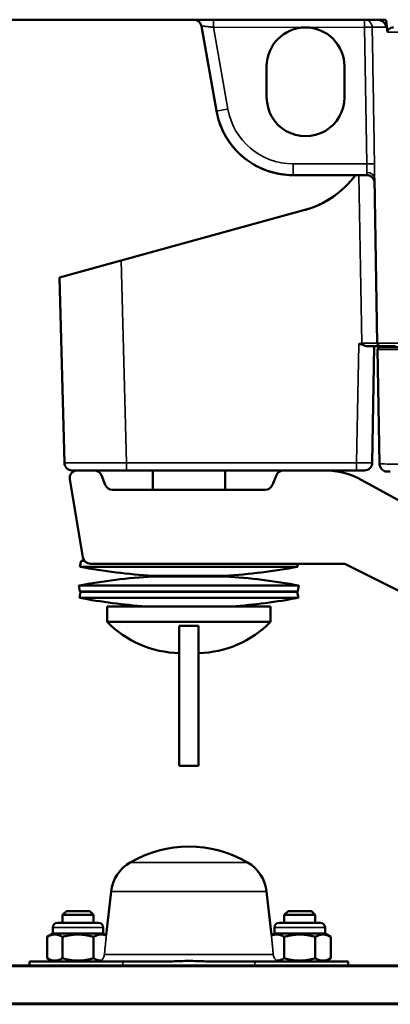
# Model space of a CAD drawing. Header units: millimetres. Extents: x 50 to 3176, y 50 to 2109.
# Tile 131 of 256: x 1096 to 1144, y 324 to 451. Entities that reach past the tile are written whole.
import ezdxf

# ---------------------------------------------------------------- set-up
doc = ezdxf.new("R2010")
doc.units = ezdxf.units.MM
doc.header["$LTSCALE"] = 10
doc.layers.add('Visible (ISO)', color=7, linetype='Continuous', lineweight=50)
doc.layers.add('Visible Narrow (ISO)', color=7, linetype='Continuous', lineweight=35)

msp = doc.modelspace()

# ---------------------------------------------------------------- linework, layer by layer
at = {"layer": 'Visible (ISO)'}
for p, q in [((1142.0657, 450.6384), (1071.2991, 450.6384)), ((1119.5721, 449.8121), (1121.4959, 438.902)), ((1143.2884, 450.6384), (1142.0657, 450.6384)), ((1141.47, 449.6628), (1141.47, 449.6628)), ((1127.953, 440.6392), (1127.953, 444.6384)), ((1137.953, 444.6384), (1137.953, 440.6392)), ((1140.8194, 430.6384), (1131.344, 430.6384)), ((1141.8092, 430.2276), (1142.1792, 409.0314)), ((1132.8722, 426.1599), (1109.2711, 419.6393)), ((1109.2711, 419.6393), (1101.3313, 417.4457)), ((1101.9554, 393.6122), (1101.3313, 417.4457)), ((1141.5187, 393.621), (1141.7809, 408.6384)), ((1142.2083, 408.1836), (1142.4651, 393.471)), ((1150.2071, 408.4884), (1142.5407, 408.4884)), ((1106.7044, 392.0098), (1107.2015, 390.767)), ((1109.9528, 392.6384), (1109.9526, 392.6384)), ((1139.5192, 392.6385), (1109.9528, 392.6384)), ((1113.303, 392.6384), (1113.303, 390.1384)), ((1122.603, 392.6384), (1122.603, 390.1384)), ((1128.7044, 390.767), (1129.2015, 392.0098)), ((1139.2781, 392.6386), (1140.4895, 392.6386)), ((1139.5192, 392.6386), (1140.519, 392.6386)), ((1139.5192, 392.6385), (1139.5193, 392.6385)), ((1104.3137, 381.474), (1102.647, 391.474)), ((1140.2036, 391.4006), (1149.103, 386.5059)), ((1127.7759, 390.1384), (1108.13, 390.1384)), ((1104.1003, 381.0247), (1103.953, 380.2384)), ((1131.953, 380.2384), (1103.953, 380.2384)), ((1104.1003, 381.0247), (1104.5105, 381.0247)), ((1105.3001, 380.6384), (1137.7169, 380.6384)), ((1131.878, 380.6384), (1131.953, 380.2384)), ((1163.6181, 367.8059), (1138.1641, 380.5329)), ((1113.303, 379.0807), (1122.603, 379.0807)), ((1113.303, 379.0807), (1113.303, 378.9976)), ((1122.603, 378.9976), (1113.303, 378.9976)), ((1122.603, 379.0807), (1122.603, 378.9976)), ((1103.8057, 377.8247), (1132.1003, 377.8247)), ((1103.953, 377.0384), (1103.8057, 377.8247)), ((1131.953, 377.0384), (1132.1003, 377.8247)), ((1104.0266, 377.0316), (1103.8793, 376.2453)), ((1131.953, 377.0384), (1103.953, 377.0384)), ((1104.0266, 377.0316), (1131.8793, 377.0316)), ((1113.303, 377.0384), (1113.303, 377.0316)), ((1122.603, 377.0384), (1122.603, 377.0316)), ((1131.8793, 377.0316), (1132.0266, 376.2453)), ((1132.0266, 376.2453), (1103.8793, 376.2453)), ((1107.453, 375.1384), (1128.453, 375.1384)), ((1107.453, 375.1384), (1107.453, 373.1384)), ((1128.453, 375.1384), (1128.453, 373.1384)), ((1128.453, 373.1384), (1107.453, 373.1384)), ((1116.703, 354.6384), (1116.703, 372.6384)), ((1116.703, 372.6384), (1119.203, 372.6384)), ((1119.203, 372.6384), (1119.203, 354.6384)), ((1119.203, 354.6384), (1116.703, 354.6384)), ((1107.953, 338.4334), (1107.329, 332.8213)), ((1127.953, 338.4334), (1128.5769, 332.8213)), ((1102.203, 335.9384), (1101.703, 335.4384)), ((1102.203, 335.9384), (1105.203, 335.9384)), ((1105.203, 335.9384), (1105.703, 335.4384)), ((1130.703, 335.9384), (1130.203, 335.4384)), ((1130.703, 335.9384), (1133.703, 335.9384)), ((1133.703, 335.9384), (1134.203, 335.4384)), ((1101.703, 335.4384), (1105.703, 335.4384)), ((1101.703, 335.4384), (1101.703, 334.4384)), ((1105.703, 335.4384), (1105.703, 334.4384)), ((1130.203, 335.4384), (1134.203, 335.4384)), ((1130.203, 335.4384), (1130.203, 334.4384)), ((1134.203, 335.4384), (1134.203, 334.4384)), ((1100.453, 333.0384), (1100.453, 333.8384)), ((1101.053, 334.4384), (1106.353, 334.4384)), ((1106.953, 333.0384), (1106.953, 333.8384)), ((1128.953, 333.0384), (1128.953, 333.8384)), ((1129.553, 334.4384), (1134.853, 334.4384)), ((1135.453, 333.0384), (1135.453, 333.8384)), ((1100.453, 333.0384), (1099.7192, 332.6148)), ((1099.7192, 329.862), (1099.7192, 332.6148)), ((1106.953, 333.0384), (1100.453, 333.0384)), ((1101.7111, 329.862), (1101.7111, 332.6148)), ((1105.6948, 329.862), (1105.6948, 332.6148)), ((1106.953, 333.0384), (1107.329, 332.8213)), ((1128.953, 333.0384), (1128.5769, 332.8213)), ((1135.453, 333.0384), (1128.953, 333.0384)), ((1130.2111, 329.862), (1130.2111, 332.6148)), ((1134.1948, 329.862), (1134.1948, 332.6148)), ((1135.453, 333.0384), (1136.1867, 332.6148)), ((1136.1867, 329.862), (1136.1867, 332.6148)), ((1097.4634, 328.9384), (1097.4634, 329.4384)), ((1097.4634, 329.4384), (1109.4529, 329.4384)), ((1100.453, 329.4384), (1099.7192, 329.862)), ((1114.9131, 329.4384), (1109.4529, 329.4384)), ((1126.453, 329.4384), (1120.9928, 329.4384)), ((1126.453, 329.4384), (1138.4425, 329.4384)), ((1135.453, 329.4384), (1136.1867, 329.862)), ((1138.4425, 328.9384), (1138.4425, 329.4384)), ((1003.453, 328.9384), (1372.453, 328.9384)), ((1372.453, 323.9384), (1003.453, 323.9384))]:
    msp.add_line(p, q, dxfattribs=at)
for centre, radius, start, end in [((1118.5873, 449.6384), 1, 10, 90), ((1132.953, 444.6384), 5, 90.000011, 180), ((1132.953, 444.6384), 5, 0, 90.000011), ((1132.953, 440.6384), 5, 179.990879, 0.009117), ((1129.6765, 437.7266), 12, 285.444583, 323.794782), ((1140.8194, 429.6384), 1, 0.999851, 89.999997), ((1140.519, 393.6384), 0.9999, 270.000004, 358.994627), ((1103.6334, 391.6384), 1, 90.467884, 189.462322), ((1105.7759, 391.6384), 1, 21.801409, 89.439312), ((1130.13, 391.6384), 1, 90, 158.198591), ((1135.3844, 382.6384), 10, 61.189206, 90), ((1108.13, 391.1384), 1, 201.801409, 270), ((1127.7759, 391.1384), 1, 270, 338.198591), ((1105.3001, 381.6384), 1, 189.462322, 270), ((1117.953, 454.973), 76.0346, 259.389781, 266.493811), ((1117.953, 454.973), 76.0346, 273.506189, 280.610219), ((1137.7169, 379.6384), 1, 63.434949, 90), ((1117.953, 302.3038), 76.8346, 93.469638, 100.610219), ((1117.953, 302.3038), 76.8346, 79.389781, 86.530362), ((1117.953, 451.373), 76.4346, 259.389781, 265.854257), ((1117.953, 451.373), 76.4346, 274.145743, 280.610219), ((1116.953, 382.4197), 13.2813, 224.332692, 268.921428), ((1118.953, 382.4197), 13.2813, 271.078572, 315.667308), ((1117.953, 329.2384), 15, 59.797244, 120.202756), ((1112.9223, 337.8809), 5, 120.202756, 173.656291), ((1122.9836, 337.8809), 5, 6.343709, 59.797244), ((1101.053, 333.8384), 0.6, 90, 180), ((1106.353, 333.8384), 0.6, 0, 90), ((1129.553, 333.8384), 0.6, 90, 180), ((1134.853, 333.8384), 0.6, 0, 90)]:
    msp.add_arc(centre, radius, start, end, dxfattribs=at)
for centre, major_axis, ratio, start_param, end_param in [((1144.353, 742.887), (8.0012, -458.3895), 0.01744975, 5.40340508, 5.40614118), ((1148.8064, 487.7503), (-1.0331, 58.2095), 0.13741259, 2.25967809, 2.29624468), ((1131.3451, 440.6363), (10.0008, 0.0003), 0.99970914, 3.31595323, 3.47197628), ((1131.3451, 440.6363), (10.0008, 0.0003), 0.99970914, 4.69175493, 4.71223236), ((1150.1777, 409.0384), (-7.9984, -0.007), 0.00087279, 6.28314405, 6.2832027), ((1150.1777, 408.6386), (-7.5986, -0.0001), 0.00001758, 0.32396203, 0.51000749), ((1150.1777, 408.6386), (-7.5986, -0.0001), 0.00001715, 0.33141734, 0.50388976), ((1109.9517, 393.6384), (-7.9963, -0.0261), 0.00326999, 6.28314294, 6.28326037), ((1109.9517, 393.6384), (-7.9963, -0.0261), 0.00326997, 6.28314152, 6.28326039), ((1109.9517, 392.6387), (6.9967, 0.0002), 0.00003037, 4.12166111, 4.71248321)]:
    msp.add_ellipse(centre, major_axis=major_axis, ratio=ratio, start_param=start_param, end_param=end_param, dxfattribs=at)
for points, knots in [([(1142.0657, 450.6384), (1142.2074, 450.6384), (1142.3494, 450.6181), (1142.6281, 450.5363), (1142.7653, 450.4725), (1143.0045, 450.3055), (1143.1081, 450.2032), (1143.2259, 450.0191), (1143.2589, 449.9508), (1143.3034, 449.812), (1143.3161, 449.7432), (1143.3193, 449.6733)], [0.000001, 0.000001, 0.000001, 0.000001, 0.04250757, 0.04250757, 0.087177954, 0.087177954, 0.130291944, 0.130291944, 0.153154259, 0.153154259, 0.174302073, 0.174302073, 0.174302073, 0.174302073]), ([(1143.5072, 449.0238), (1143.5066, 449.0287), (1143.506, 449.0336), (1143.5054, 449.0384), (1143.4983, 449.1051), (1143.509, 449.1849), (1143.5601, 449.3158), (1143.6119, 449.3873), (1143.7317, 449.497), (1143.8247, 449.5493), (1144.0149, 449.6182), (1144.1495, 449.6384), (1144.263, 449.6384)], [-0.001468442, -0.001468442, -0.001468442, -0.001468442, 0, 0, 0, 0.020258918, 0.020258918, 0.042428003, 0.042428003, 0.06914813, 0.06914813, 0.103184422, 0.103184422, 0.103184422, 0.103184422]), ([(1121.8853, 437.3926), (1122.1492, 436.6235), (1122.5073, 435.8868), (1123.3911, 434.5217), (1123.9166, 433.8933), (1125.104, 432.782), (1125.7658, 432.2992), (1127.1864, 431.5075), (1127.9453, 431.1988), (1129.5151, 430.7736), (1130.3261, 430.6573), (1131.1391, 430.6405)], [3.47199379, 3.47199379, 3.47199379, 3.47199379, 3.71595238, 3.71595238, 3.95991097, 3.95991097, 4.20386956, 4.20386956, 4.44782815, 4.44782815, 4.69178674, 4.69178674, 4.69178674, 4.69178674]), ([(1130.3554, 430.6875), (1129.5233, 430.7702), (1128.7018, 430.9578), (1127.1307, 431.531), (1126.3814, 431.9166), (1125.0019, 432.8618), (1124.3717, 433.4213), (1123.27, 434.6792), (1122.7985, 435.3776), (1122.2136, 436.5336), (1122.0344, 436.958), (1121.8853, 437.3926)], [1.66992243, 1.66992243, 1.66992243, 1.66992243, 1.92077129, 1.92077129, 2.17162016, 2.17162016, 2.42246902, 2.42246902, 2.67331789, 2.67331789, 2.81119549, 2.81119549, 2.81119549, 2.81119549]), ([(1132.8744, 426.1605), (1132.8744, 426.1605), (1132.8739, 426.1604), (1132.8801, 426.1621), (1132.8815, 426.1625), (1132.8852, 426.1635), (1132.8868, 426.164), (1132.8915, 426.1653), (1132.8946, 426.1662), (1132.9014, 426.1681), (1132.9041, 426.1688), (1132.9131, 426.1713), (1132.9207, 426.1734), (1132.944, 426.18), (1132.9608, 426.1848), (1133.0429, 426.2083), (1133.1091, 426.2278), (1133.313, 426.2899), (1133.4505, 426.3346), (1133.9977, 426.5232), (1134.4011, 426.6873), (1135.4801, 427.196), (1136.1384, 427.5866), (1136.7512, 428.0339)], [0.002559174, 0.002559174, 0.002559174, 0.002559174, 0.025670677, 0.025670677, 0.030486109, 0.030486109, 0.033056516, 0.033056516, 0.035643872, 0.035643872, 0.036934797, 0.036934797, 0.039560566, 0.039560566, 0.044763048, 0.044763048, 0.065358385, 0.065358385, 0.108724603, 0.108724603, 0.238989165, 0.238989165, 0.466585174, 0.466585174, 0.466585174, 0.466585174]), ([(1140.8333, 408.6384), (1140.7743, 408.6384), (1140.6966, 408.6483), (1140.4962, 408.7122), (1140.3994, 408.7563), (1140.2179, 408.8403), (1140.1394, 408.8772), (1140.0488, 408.8994), (1140.0288, 408.903), (1139.9937, 408.9058), (1139.9791, 408.906), (1139.9456, 408.9042), (1139.9272, 408.9016), (1139.8744, 408.8906), (1139.8355, 408.8781), (1139.7853, 408.8579)], [0.000001, 0.000001, 0.000001, 0.000001, 0.0208150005, 0.0208150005, 0.0403502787, 0.0403502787, 0.0575617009, 0.0575617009, 0.0623581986, 0.0623581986, 0.0658092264, 0.0658092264, 0.0701948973, 0.0701948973, 0.0783947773, 0.0783947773, 0.0783947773, 0.0783947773]), ([(1142.0391, 408.6384), (1141.8962, 408.6384), (1141.5104, 408.6384), (1141.089, 408.6384), (1140.8333, 408.6384)], [0.543502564, 0.543502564, 0.543502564, 0.543502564, 0.75, 1, 1, 1, 1]), ([(1142.5832, 408.6384), (1142.5832, 408.6384), (1142.5832, 408.6384), (1142.5826, 408.6384), (1142.5821, 408.6384), (1142.5815, 408.6384), (1142.5812, 408.6384), (1142.5807, 408.6384), (1142.5805, 408.6384), (1142.5799, 408.6384), (1142.5797, 408.6384), (1142.5704, 408.6384), (1142.5319, 408.6384), (1142.3665, 408.6384), (1142.2434, 408.6384), (1141.9349, 408.6384), (1141.7456, 408.6384), (1141.3222, 408.6384), (1141.082, 408.6384), (1140.8333, 408.6384)], [0, 0, 0, 0, 0.000014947, 0.000014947, 0.000257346, 0.000257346, 0.000497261, 0.000497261, 0.000978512, 0.000978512, 0.002260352, 0.002260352, 0.078708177, 0.078708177, 0.155149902, 0.155149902, 0.231559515, 0.231559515, 0.309102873, 0.309102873, 0.309102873, 0.309102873]), ([(1142.5746, 408.6385), (1142.5741, 408.6385), (1142.5734, 408.6385), (1142.5717, 408.6385), (1142.5705, 408.6385), (1142.5683, 408.6386), (1142.5672, 408.6386), (1142.5643, 408.6387), (1142.5624, 408.6388), (1142.5566, 408.6391), (1142.5525, 408.6393), (1142.5365, 408.6406), (1142.5244, 408.642), (1142.4778, 408.6499), (1142.4436, 408.6605), (1142.373, 408.6931), (1142.3367, 408.7175), (1142.2746, 408.7757), (1142.248, 408.8102), (1142.2074, 408.8848), (1142.193, 408.9259), (1142.1817, 408.9887), (1142.1796, 409.0101), (1142.1792, 409.0314)], [0, 0, 0, 0, 0.0004039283, 0.0004039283, 0.0008300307, 0.0008300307, 0.0011777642, 0.0011777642, 0.0017406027, 0.0017406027, 0.0029521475, 0.0029521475, 0.0065853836, 0.0065853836, 0.017133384, 0.017133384, 0.029924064, 0.029924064, 0.0426677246, 0.0426677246, 0.0554131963, 0.0554131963, 0.0618109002, 0.0618109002, 0.0618109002, 0.0618109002]), ([(1142.2083, 408.1836), (1142.2078, 408.216), (1142.2126, 408.249), (1142.2322, 408.3102), (1142.247, 408.3393), (1142.2845, 408.3908), (1142.3077, 408.4138), (1142.3595, 408.4509), (1142.3888, 408.4655), (1142.4343, 408.4796), (1142.4498, 408.4831), (1142.4733, 408.4865), (1142.4812, 408.4873), (1142.4922, 408.488), (1142.4951, 408.4881), (1142.4992, 408.4883), (1142.5003, 408.4883), (1142.5023, 408.4884), (1142.5031, 408.4884), (1142.5042, 408.4884), (1142.5045, 408.4884), (1142.5052, 408.4884), (1142.5055, 408.4884), (1142.5062, 408.4884), (1142.5065, 408.4884), (1142.5071, 408.4884), (1142.5073, 408.4884), (1142.5076, 408.4884), (1142.5077, 408.4884), (1142.508, 408.4884), (1142.5081, 408.4884), (1142.5084, 408.4884), (1142.5087, 408.4884), (1142.5104, 408.4884), (1142.5127, 408.4884), (1142.5216, 408.4884), (1142.5298, 408.4884), (1142.5407, 408.4884)], [0, 0, 0, 0, 0.009730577, 0.009730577, 0.019283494, 0.019283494, 0.028842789, 0.028842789, 0.038401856, 0.038401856, 0.043135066, 0.043135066, 0.045525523, 0.045525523, 0.04642154, 0.04642154, 0.046757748, 0.046757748, 0.047007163, 0.047007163, 0.047127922, 0.047127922, 0.047249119, 0.047249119, 0.047494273, 0.047494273, 0.047977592, 0.047977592, 0.048825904, 0.048825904, 0.05136944, 0.05136944, 0.058999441, 0.058999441, 0.081891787, 0.081891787, 0.117655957, 0.117655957, 0.117655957, 0.117655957]), ([(1142.5688, 408.6386), (1142.5569, 408.6388), (1142.5182, 408.6385), (1142.446, 408.6384), (1142.4428, 408.6384)], [0.006560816, 0.006560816, 0.006560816, 0.006560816, 0.25, 0.261015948, 0.261015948, 0.261015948, 0.261015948]), ([(1142.9744, 408.6384), (1142.9225, 408.6384), (1142.6872, 408.6384), (1142.5826, 408.6384), (1142.5764, 408.6384)], [0.792439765, 0.792439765, 0.792439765, 0.792439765, 0.833333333, 0.997520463, 0.997520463, 0.997520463, 0.997520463]), ([(1144.5287, 408.6384), (1144.1727, 408.6384), (1143.8398, 408.6384), (1143.5612, 408.6384), (1143.546, 408.6384)], [0.532974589, 0.532974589, 0.532974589, 0.532974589, 0.666666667, 0.674436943, 0.674436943, 0.674436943, 0.674436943]), ([(1106.0552, 392.6384), (1105.4271, 392.6384), (1104.8609, 392.6384), (1103.9484, 392.6384), (1103.587, 392.6384), (1103.099, 392.6384), (1102.9797, 392.6384), (1102.953, 392.6385), (1102.9532, 392.6385), (1102.9481, 392.6385), (1102.9469, 392.6385), (1102.9437, 392.6385), (1102.9424, 392.6385), (1102.9391, 392.6386), (1102.9371, 392.6386), (1102.9308, 392.6387), (1102.9261, 392.6389), (1102.8844, 392.6403), (1102.8461, 392.6437), (1102.7718, 392.6547), (1102.7351, 392.6622), (1102.595, 392.6994), (1102.4943, 392.7445), (1102.3159, 392.8621), (1102.2357, 392.9358), (1102.1042, 393.1025), (1102.0512, 393.1977), (1101.9786, 393.3979), (1101.9582, 393.5055), (1101.9554, 393.6122)], [0, 0, 0, 0, 0.226898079, 0.226898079, 0.449699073, 0.449699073, 0.672633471, 0.672633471, 0.679506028, 0.679506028, 0.680914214, 0.680914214, 0.681621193, 0.681621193, 0.682330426, 0.682330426, 0.683752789, 0.683752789, 0.695080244, 0.695080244, 0.706292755, 0.706292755, 0.738553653, 0.738553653, 0.770400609, 0.770400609, 0.802264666, 0.802264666, 0.834286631, 0.834286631, 0.834286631, 0.834286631]), ([(1103.6256, 392.6384), (1103.5149, 392.6384), (1103.417, 392.6384), (1103.0923, 392.6384), (1102.9898, 392.6384), (1102.9521, 392.6385), (1102.9515, 392.6385), (1102.9497, 392.6385), (1102.9489, 392.6385), (1102.9472, 392.6385), (1102.9464, 392.6385), (1102.9446, 392.6385), (1102.9434, 392.6385), (1102.9403, 392.6386), (1102.9385, 392.6386), (1102.9324, 392.6387), (1102.9276, 392.6388), (1102.8859, 392.6402), (1102.8475, 392.6436), (1102.773, 392.6545), (1102.7363, 392.662), (1102.5962, 392.6989), (1102.4954, 392.7439), (1102.3169, 392.8613), (1102.2366, 392.9348), (1102.1049, 393.1014), (1102.0518, 393.1965), (1101.9788, 393.397), (1101.9582, 393.505), (1101.9554, 393.6122)], [0.37236523, 0.37236523, 0.37236523, 0.37236523, 0.449699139, 0.449699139, 0.67262039, 0.67262039, 0.675697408, 0.675697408, 0.677098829, 0.677098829, 0.677800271, 0.677800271, 0.678505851, 0.678505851, 0.679215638, 0.679215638, 0.680645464, 0.680645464, 0.691997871, 0.691997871, 0.703210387, 0.703210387, 0.735467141, 0.735467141, 0.767314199, 0.767314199, 0.799178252, 0.799178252, 0.831331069, 0.831331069, 0.831331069, 0.831331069]), ([(1143.8446, 392.4884), (1143.5988, 392.4884), (1143.4841, 392.4884), (1143.4641, 392.4884), (1143.464, 392.4884), (1143.4635, 392.4884), (1143.4633, 392.4884), (1143.4626, 392.4884), (1143.4621, 392.4884), (1143.4606, 392.4884), (1143.4603, 392.4884), (1143.4595, 392.4884), (1143.459, 392.4884), (1143.4576, 392.4885), (1143.4564, 392.4885), (1143.4508, 392.4885), (1143.4459, 392.4886), (1143.4039, 392.4896), (1143.3664, 392.4926), (1143.2523, 392.5082), (1143.1761, 392.5279), (1143.0037, 392.5947), (1142.909, 392.6503), (1142.7448, 392.7865), (1142.6732, 392.8685), (1142.5606, 393.0486), (1142.5184, 393.149), (1142.4759, 393.3236), (1142.4664, 393.3974), (1142.4651, 393.4709)], [0, 0, 0, 0, 0.226951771, 0.226951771, 0.228513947, 0.228513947, 0.229214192, 0.229214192, 0.229920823, 0.229920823, 0.230096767, 0.230096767, 0.230272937, 0.230272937, 0.230628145, 0.230628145, 0.232048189, 0.232048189, 0.243273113, 0.243273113, 0.266589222, 0.266589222, 0.298714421, 0.298714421, 0.330568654, 0.330568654, 0.362432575, 0.362432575, 0.384490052, 0.384490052, 0.384490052, 0.384490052]), ([(1120.9928, 329.4384), (1120.7045, 329.4384), (1120.3587, 329.4482), (1119.4089, 329.4836), (1118.6151, 329.5197), (1117.953, 329.5197), (1117.2908, 329.5197), (1116.497, 329.4836), (1115.5472, 329.4482), (1115.2014, 329.4384), (1114.9131, 329.4384)], [2.054240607, 2.054240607, 2.054240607, 2.054240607, 2.140728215, 2.140728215, 2.33937897, 2.33937897, 2.33937897, 2.538029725, 2.538029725, 2.624515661, 2.624515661, 2.624515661, 2.624515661])]:
    msp.add_open_spline(points, degree=3, knots=knots, dxfattribs=at)
for points in [[(1132.8722, 426.1599), (1132.8722, 426.1599), (1132.8729, 426.1601), (1132.8744, 426.1605)], [(1139.7853, 408.8579), (1139.8289, 408.8754), (1139.9162, 408.9117), (1140.0472, 408.9687), (1140.1355, 409.0081), (1140.1799, 409.028)], [(1142.4428, 408.6384), (1142.3515, 408.6384), (1142.213, 408.6384), (1142.0394, 408.6384)], [(1142.2083, 408.1841), (1142.2083, 408.1841), (1142.2083, 408.1841), (1142.2083, 408.1841)], [(1142.2083, 408.1836), (1142.2083, 408.1836), (1142.2083, 408.1836), (1142.2083, 408.1836)], [(1106.0306, 392.6384), (1105.9478, 392.6384), (1105.8663, 392.6384), (1105.7858, 392.6384)]]:
    msp.add_open_spline(points, degree=3, dxfattribs=at)
for points, weights in [([(1101.7111, 332.6148), (1100.7152, 333.1898), (1099.7192, 332.6148)], [2.00836894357, 2.31906470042, 2.00836894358]), ([(1101.7111, 332.6148), (1103.703, 333.1898), (1105.6948, 332.6148)], [2.00836894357, 2.31906470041, 2.00836894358]), ([(1107.3419, 332.7858), (1106.5501, 333.1086), (1105.6948, 332.6148)], [2.09168841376, 2.26949706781, 2.00836894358]), ([(1130.2111, 332.6148), (1129.3558, 333.1086), (1128.564, 332.7858)], [2.00836894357, 2.26949706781, 2.09168841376]), ([(1130.2111, 332.6148), (1132.203, 333.1898), (1134.1948, 332.6148)], [2.00836894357, 2.31906470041, 2.00836894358]), ([(1136.1867, 332.6148), (1135.1907, 333.1898), (1134.1948, 332.6148)], [2.00836894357, 2.31906470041, 2.00836894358]), ([(1099.7192, 329.862), (1100.7152, 329.287), (1101.7111, 329.862)], [1.94658849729, 2.24772678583, 1.94658849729]), ([(1101.7111, 329.862), (1103.703, 329.287), (1105.6948, 329.862)], [2.00836894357, 2.31906470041, 2.00836894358]), ([(1105.6948, 329.862), (1106.2138, 329.5624), (1106.6633, 329.5541)], [1.94658849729, 2.0926792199, 2.09702443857]), ([(1129.2427, 329.5541), (1129.6922, 329.5624), (1130.2111, 329.862)], [2.09702443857, 2.0926792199, 1.94658849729]), ([(1130.2111, 329.862), (1132.203, 329.287), (1134.1948, 329.862)], [2.00836894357, 2.31906470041, 2.00836894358]), ([(1134.1948, 329.862), (1135.1907, 329.287), (1136.1867, 329.862)], [1.94658849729, 2.24772678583, 1.94658849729])]:
    msp.add_rational_spline(points, weights, degree=2, dxfattribs=at)
at = {"layer": 'Visible Narrow (ISO)'}
for p, q in [((1121.1143, 450.6384), (1121.1143, 449.6646)), ((1140.5293, 449.6646), (1140.5293, 450.6384)), ((1132.953, 449.6495), (1121.1143, 449.6646)), ((1122.973, 439.1237), (1121.1143, 449.6646)), ((1140.5293, 449.6646), (1132.9529, 449.6495)), ((1140.5298, 449.6646), (1140.8197, 432.0992)), ((1143.3193, 449.6733), (1143.3196, 449.663)), ((1131.344, 432.0991), (1140.8197, 432.0992)), ((1131.344, 432.0991), (1131.344, 430.6384)), ((1140.81, 430.9598), (1140.8194, 430.6384)), ((1139.8027, 430.6384), (1140.1799, 409.028)), ((1109.9526, 393.6122), (1109.2711, 419.6393)), ((1139.7853, 408.8579), (1139.5192, 393.6122)), ((1109.9526, 393.6122), (1109.9526, 392.6384)), ((1109.9526, 393.6122), (1139.5192, 393.6122)), ((1125.4989, 342.2022), (1110.407, 342.2022)), ((1107.953, 338.4334), (1127.953, 338.4334)), ((1100.453, 333.8384), (1106.953, 333.8384)), ((1128.953, 333.8384), (1135.453, 333.8384)), ((1128.8065, 330.3279), (1107.0994, 330.3279)), ((1109.4529, 329.4384), (1109.453, 328.9384)), ((1126.453, 328.9384), (1126.453, 329.4384)), ((1372.453, 328.7884), (1003.453, 328.7884)), ((1003.453, 324.0884), (1372.453, 324.0884))]:
    msp.add_line(p, q, dxfattribs=at)
for centre, major_axis, ratio, start_param, end_param in [((1140.5293, 449.6384), (0, 1), 0.99344623, 4.73174974, 6.28318592), ((1140.5291, 449.6384), (0.9999, 0.0165), 0.02617338, 0.11455297, 1.56970018), ((1122.9731, 439.1624), (-1.4772, -0.2605), 0.02577953, 0, 1.56626939), ((1131.3452, 440.5971), (-8.5009, -0.0049), 0.99965785, 0.1737135, 1.57007447), ((1140.8195, 432.073), (0.9999, 0.0165), 0.02617338, 0.0974139, 1.5701169), ((1140.8094, 430.2102), (0.9998, 0.0175), 0.77125161, 6.28318504, 7.84051993), ((1140.1788, 409.0384), (-2.0004, 0.007), 0.00523232, 1.5713624, 3.14168408), ((1150.1777, 409.0384), (-7.9984, -0.007), 0.00087279, 0.0000174, 1.57083816), ((1109.9517, 393.6384), (-7.9963, -0.0261), 0.00326997, 0.00007508, 1.57090223), ((1139.5188, 393.6384), (-2, 0.0174), 0.01308476, 1.57114052, 3.14138145), ((1139.5192, 393.6384), (0, -0.9999), 0.00001279, 0, 1.54461221), ((1150.466, 393.4884), (-8.0009, -0.0175), 0.00218082, 0.00008179, 1.57052586)]:
    msp.add_ellipse(centre, major_axis=major_axis, ratio=ratio, start_param=start_param, end_param=end_param, dxfattribs=at)
for points, knots in [([(1121.1143, 449.6646), (1121.0509, 449.6716), (1120.9877, 449.6786), (1120.8596, 449.6926), (1120.7948, 449.6996), (1120.7053, 449.7092), (1120.6796, 449.712), (1120.6055, 449.7199), (1120.5578, 449.7249), (1120.43, 449.7384), (1120.3521, 449.7465), (1120.2731, 449.7545), (1120.2676, 449.7551), (1120.1914, 449.7628), (1120.1247, 449.7695), (1120.0448, 449.7772), (1120.0271, 449.7789), (1119.9952, 449.7819), (1119.9809, 449.7832), (1119.9158, 449.7893), (1119.8691, 449.7934), (1119.803, 449.799), (1119.7805, 449.8009), (1119.7309, 449.8049), (1119.7053, 449.8068), (1119.6601, 449.8101), (1119.6407, 449.8114), (1119.6071, 449.8133), (1119.5939, 449.8138), (1119.5763, 449.8137), (1119.5719, 449.8132), (1119.5721, 449.8121)], [0, 0, 0, 0, 0.075902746, 0.075902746, 0.155585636, 0.155585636, 0.188038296, 0.188038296, 0.25, 0.25, 0.357423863, 0.357423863, 0.365369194, 0.365369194, 0.469584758, 0.469584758, 0.5, 0.5, 0.525959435, 0.525959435, 0.620458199, 0.620458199, 0.674863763, 0.674863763, 0.75, 0.75, 0.827055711, 0.827055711, 0.913527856, 0.913527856, 1, 1, 1, 1]), ([(1141.5224, 449.6578), (1141.5458, 449.6582), (1141.5768, 449.6585), (1141.6541, 449.6592), (1141.7004, 449.6595), (1141.8081, 449.6601), (1141.8695, 449.6604), (1142.0069, 449.661), (1142.0829, 449.6612), (1142.2493, 449.6617), (1142.3396, 449.6619), (1142.5339, 449.6622), (1142.6379, 449.6624), (1142.859, 449.6627), (1142.9761, 449.6628), (1143.1708, 449.663), (1143.2442, 449.663), (1143.3196, 449.663)], [0, 0, 0, 0, 0.13204368, 0.13204368, 0.26402493, 0.26402493, 0.39595979, 0.39595979, 0.52786428, 0.52786428, 0.65977238, 0.65977238, 0.79167872, 0.79167872, 0.92362699, 0.92362699, 1, 1, 1, 1]), ([(1141.8146, 432.092), (1141.782, 434.0438), (1141.7495, 435.9955), (1141.6845, 439.899), (1141.652, 441.8508), (1141.5872, 445.7543), (1141.5548, 447.706), (1141.5224, 449.6578)], [0, 0, 0, 0, 0.333333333, 0.333333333, 0.666666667, 0.666666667, 0.999999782, 0.999999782, 0.999999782, 0.999999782]), ([(1143.5072, 449.0238), (1143.6473, 449.0236), (1143.7936, 449.0235), (1143.9457, 449.0235), (1144.0977, 449.0234), (1144.2555, 449.0234), (1144.4186, 449.0234), (1144.5817, 449.0234), (1144.75, 449.0234), (1144.9231, 449.0235), (1145.0196, 449.0236), (1145.1176, 449.0236), (1145.217, 449.0237), (1145.3943, 449.0238), (1145.5759, 449.024), (1145.7614, 449.0241), (1145.9469, 449.0243), (1146.1362, 449.0245), (1146.3287, 449.0248), (1146.5213, 449.025), (1146.717, 449.0252), (1146.9155, 449.0255), (1147.0299, 449.0257), (1147.1452, 449.0258), (1147.2613, 449.026), (1147.4632, 449.0263), (1147.6674, 449.0266), (1147.8733, 449.0269), (1148.0792, 449.0273), (1148.2867, 449.0276), (1148.4953, 449.028), (1148.7038, 449.0283), (1148.9134, 449.0287), (1149.1234, 449.0292), (1149.2421, 449.0294), (1149.361, 449.0297), (1149.4799, 449.0299)], [0, 0, 0, 0, 0.09370299, 0.09370299, 0.09370299, 0.1873949, 0.1873949, 0.1873949, 0.28108231, 0.28108231, 0.28108231, 0.33333333, 0.33333333, 0.33333333, 0.42653968, 0.42653968, 0.42653968, 0.51973094, 0.51973094, 0.51973094, 0.61291665, 0.61291665, 0.61291665, 0.66666667, 0.66666667, 0.66666667, 0.76015667, 0.76015667, 0.76015667, 0.85364092, 0.85364092, 0.85364092, 0.94713056, 0.94713056, 0.94713056, 1, 1, 1, 1]), ([(1140.8094, 430.9815), (1140.8091, 431.019), (1140.8089, 431.0593), (1140.8089, 431.102), (1140.809, 431.1447), (1140.8093, 431.1897), (1140.8099, 431.237), (1140.8102, 431.2559), (1140.8105, 431.2752), (1140.8109, 431.2949), (1140.812, 431.3467), (1140.8135, 431.4008), (1140.8151, 431.4567), (1140.8166, 431.5125), (1140.8182, 431.5701), (1140.8194, 431.6291), (1140.8197, 431.645), (1140.82, 431.6611), (1140.8202, 431.6772), (1140.8211, 431.7329), (1140.8215, 431.7898), (1140.8215, 431.8474), (1140.8215, 431.9049), (1140.8212, 431.9631), (1140.8206, 432.0216), (1140.8204, 432.0474), (1140.8201, 432.0733), (1140.8197, 432.0992)], [0, 0, 0, 0, 0.13890816, 0.13890816, 0.13890816, 0.27763226, 0.27763226, 0.27763226, 0.33333333, 0.33333333, 0.33333333, 0.48043878, 0.48043878, 0.48043878, 0.62702509, 0.62702509, 0.62702509, 0.66666667, 0.66666667, 0.66666667, 0.80340954, 0.80340954, 0.80340954, 0.93987491, 0.93987491, 0.93987491, 1, 1, 1, 1]), ([(1141.8146, 432.092), (1141.8155, 432.0399), (1141.8162, 431.9883), (1141.8174, 431.885), (1141.8178, 431.8333), (1141.8182, 431.7677), (1141.8183, 431.7534), (1141.8187, 431.6854), (1141.8188, 431.6321), (1141.8187, 431.5262), (1141.8186, 431.4736), (1141.8182, 431.4114), (1141.8182, 431.4015), (1141.8178, 431.3368), (1141.8173, 431.2821), (1141.8165, 431.198), (1141.8162, 431.1681), (1141.8153, 431.0844), (1141.8146, 431.0311), (1141.8135, 430.9493), (1141.8131, 430.92), (1141.8121, 430.8421), (1141.8114, 430.7943), (1141.8105, 430.7197), (1141.8101, 430.692), (1141.8093, 430.6211), (1141.8089, 430.5786), (1141.8083, 430.5062), (1141.8081, 430.4756), (1141.8079, 430.406), (1141.8079, 430.3674), (1141.8083, 430.2948), (1141.8087, 430.2608), (1141.8092, 430.2276)], [0.000001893, 0.000001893, 0.000001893, 0.000001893, 0.07153275, 0.07153275, 0.14459499, 0.14459499, 0.164953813, 0.164953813, 0.24186876, 0.24186876, 0.318783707, 0.318783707, 0.333333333, 0.333333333, 0.414183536, 0.414183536, 0.459213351, 0.459213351, 0.541192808, 0.541192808, 0.587806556, 0.587806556, 0.666666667, 0.666666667, 0.714610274, 0.714610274, 0.791718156, 0.791718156, 0.850054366, 0.850054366, 0.927648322, 0.927648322, 1, 1, 1, 1]), ([(1142.2083, 408.1836), (1142.2083, 408.1835), (1142.2166, 408.1833), (1142.2497, 408.183), (1142.2746, 408.1828), (1142.3355, 408.1825), (1142.3693, 408.1823), (1142.4557, 408.182), (1142.5106, 408.1819), (1142.6362, 408.1817), (1142.707, 408.1817), (1142.8517, 408.1815), (1142.9234, 408.1815), (1143.0917, 408.1814), (1143.1904, 408.1813), (1143.4021, 408.1813), (1143.5151, 408.1812), (1143.7363, 408.1812), (1143.8425, 408.1812), (1144.0844, 408.1811), (1144.222, 408.1811), (1144.5092, 408.1812), (1144.6589, 408.1812), (1144.9455, 408.1813), (1145.0808, 408.1813), (1145.3842, 408.1814), (1145.5537, 408.1814), (1145.9021, 408.1816), (1146.081, 408.1816), (1146.4186, 408.1818), (1146.5762, 408.1819), (1146.9258, 408.1821), (1147.1189, 408.1822), (1147.5112, 408.1824), (1147.7103, 408.1826), (1148.082, 408.1828), (1148.2538, 408.1829), (1148.632, 408.1832), (1148.8388, 408.1833), (1149.255, 408.1836), (1149.4643, 408.1837), (1149.8515, 408.1839), (1150.0293, 408.1841), (1150.2071, 408.1842)], [0.000032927, 0.000032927, 0.000032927, 0.000032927, 0.050209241, 0.050209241, 0.100422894, 0.100422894, 0.142857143, 0.142857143, 0.193082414, 0.193082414, 0.243311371, 0.243311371, 0.285714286, 0.285714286, 0.335918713, 0.335918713, 0.386126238, 0.386126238, 0.428571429, 0.428571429, 0.478772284, 0.478772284, 0.528975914, 0.528975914, 0.571428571, 0.571428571, 0.621633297, 0.621633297, 0.671840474, 0.671840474, 0.714285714, 0.714285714, 0.764509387, 0.764509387, 0.814734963, 0.814734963, 0.857142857, 0.857142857, 0.907348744, 0.907348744, 0.957555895, 0.957555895, 1, 1, 1, 1]), ([(1106.6633, 329.5541), (1106.6466, 329.5456), (1106.6297, 329.5373), (1106.5679, 329.5089), (1106.5247, 329.4922), (1106.4225, 329.46), (1106.3665, 329.4488), (1106.2891, 329.44), (1106.2614, 329.4384), (1106.234, 329.4384)], [-0.2338813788, -0.2338813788, -0.2338813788, -0.2338813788, -0.2238617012, -0.2238617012, -0.1979852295, -0.1979852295, -0.160626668, -0.160626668, -0.1397814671, -0.1397814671, -0.1397814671, -0.1397814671]), ([(1107.0994, 330.3279), (1107.0924, 330.2553), (1107.0778, 330.1831), (1107.0259, 330.0005), (1106.9657, 329.8813), (1106.8388, 329.698), (1106.7472, 329.6098), (1106.6633, 329.5541)], [0.387684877, 0.387684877, 0.387684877, 0.387684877, 0.408358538, 0.408358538, 0.450705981, 0.450705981, 0.502287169, 0.502287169, 0.502287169, 0.502287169]), ([(1129.2427, 329.5541), (1129.1588, 329.6098), (1129.0671, 329.698), (1128.9402, 329.8813), (1128.88, 330.0005), (1128.8281, 330.1831), (1128.8135, 330.2553), (1128.8065, 330.3279)], [0.251758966, 0.251758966, 0.251758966, 0.251758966, 0.303340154, 0.303340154, 0.345687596, 0.345687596, 0.366361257, 0.366361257, 0.366361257, 0.366361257]), ([(1129.6719, 329.4384), (1129.6482, 329.4384), (1129.6243, 329.4396), (1129.5543, 329.4465), (1129.5029, 329.4558), (1129.4089, 329.4827), (1129.3684, 329.497), (1129.2979, 329.5268), (1129.2701, 329.54), (1129.2427, 329.5541)], [-0.202877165, -0.202877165, -0.202877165, -0.202877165, -0.182865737, -0.182865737, -0.144451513, -0.144451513, -0.117632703, -0.117632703, -0.099531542, -0.099531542, -0.099531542, -0.099531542])]:
    msp.add_open_spline(points, degree=3, knots=knots, dxfattribs=at)
for points in [[(1142.2083, 408.1841), (1142.2083, 408.1841), (1142.2083, 408.1841), (1142.2083, 408.1841)], [(1107.3419, 332.7858), (1107.3334, 332.809), (1107.329, 332.8213), (1107.329, 332.8213)], [(1128.5769, 332.8213), (1128.5769, 332.8213), (1128.5725, 332.809), (1128.564, 332.7858)]]:
    msp.add_open_spline(points, degree=3, dxfattribs=at)
for points, weights in [([(1107.3419, 332.7858), (1107.2222, 331.606), (1107.0994, 330.3279)], [1.00008751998, 1.00029757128, 1]), ([(1128.8065, 330.3279), (1128.6837, 331.606), (1128.564, 332.7858)], [1, 1.00029757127, 1.00008751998])]:
    msp.add_rational_spline(points, weights, degree=2, dxfattribs=at)

doc.saveas('drawing.dxf')
